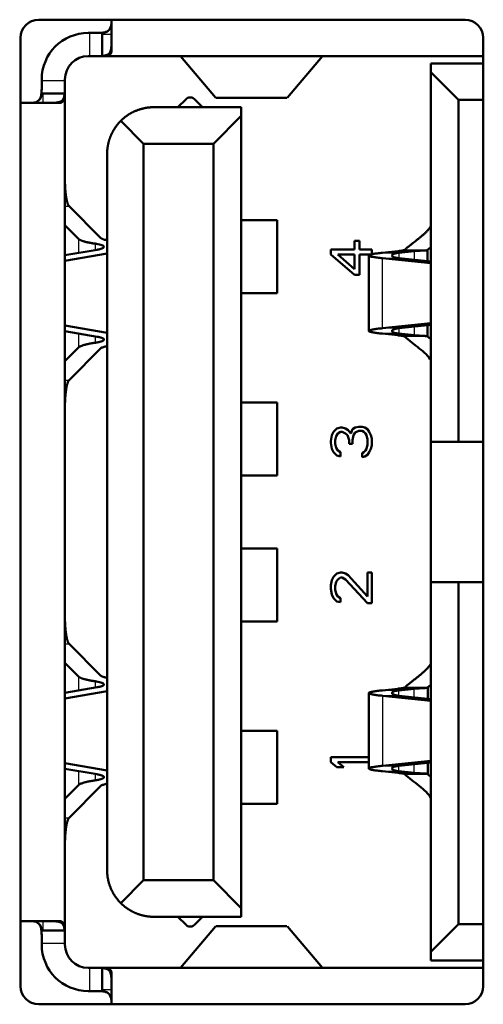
# Model space of a CAD drawing. Header units: millimetres. Extents: x 184 to 991, y 149 to 762.
# Tile 12 of 26: x 251.86 to 255.04, y 500.55 to 507.3. Entities that reach past the tile are written whole.
import ezdxf

# ---------------------------------------------------------------- set-up
doc = ezdxf.new("R2010")
doc.units = ezdxf.units.MM
doc.layers.add('1', color=7, linetype='Continuous', true_color=0xffffff)

msp = doc.modelspace()

# ---------------------------------------------------------------- linework, layer by layer
at = {"layer": '1', "color": 4, "linetype": 'Continuous', "lineweight": 50}
for p, q in [((254.9143, 507.2991), (251.9893, 507.2991)), ((252.4887, 507.0835), (252.4887, 507.2991)), ((252.3287, 507.2081), (252.3387, 507.2081)), ((252.3387, 507.2081), (252.3731, 507.2081)), ((252.4252, 507.1991), (252.4252, 507.2081)), ((252.4252, 507.0502), (252.4252, 507.1991)), ((251.8643, 507.1741), (251.8643, 500.6741)), ((255.0393, 500.6741), (255.0393, 507.1741)), ((252.3287, 507.0491), (252.3387, 507.0491)), ((252.387, 507.0491), (252.3387, 507.0491)), ((255.0393, 507.0491), (252.387, 507.0491)), ((252.9615, 507.0483), (253.2024, 506.7658)), ((253.9358, 507.0483), (253.695, 506.7658)), ((254.6787, 506.9991), (254.6787, 506.9391)), ((255.0393, 506.9991), (254.6787, 506.9991)), ((254.6787, 506.9391), (254.6787, 504.4041)), ((254.6787, 506.9391), (254.8687, 506.7491)), ((252.0097, 506.8791), (252.0097, 506.8891)), ((252.0097, 506.8447), (252.0097, 506.8791)), ((252.1687, 506.8891), (252.1687, 506.8791)), ((252.1687, 506.8791), (252.1687, 506.8308)), ((252.0097, 506.7926), (252.0187, 506.7926)), ((252.0187, 506.7926), (252.1676, 506.7926)), ((252.1687, 506.8308), (252.1687, 501.0174)), ((251.8587, 506.7291), (252.1343, 506.7291)), ((253.0004, 506.7549), (252.9446, 506.6991)), ((253.057, 506.7549), (253.1128, 506.6991)), ((253.2053, 506.7641), (253.6921, 506.7641)), ((255.0393, 506.7491), (254.8687, 506.7491)), ((254.8687, 506.7491), (254.8687, 504.4041)), ((252.7787, 506.6991), (253.3787, 506.6991)), ((253.3787, 506.6991), (253.3787, 506.6391)), ((252.5524, 506.6054), (252.7087, 506.4491)), ((253.1887, 506.4491), (253.3787, 506.6391)), ((253.3787, 506.6391), (253.3787, 501.2091)), ((253.1887, 506.4491), (252.7087, 506.4491)), ((252.7087, 506.4491), (252.7087, 501.3991)), ((253.1887, 506.4491), (253.1887, 501.3991)), ((252.4587, 506.3791), (252.4587, 501.4691)), ((252.4156, 505.8019), (252.1972, 506.0205)), ((253.3787, 505.9241), (253.6262, 505.9241)), ((253.6262, 505.4241), (253.6262, 505.9241)), ((252.1687, 505.8899), (252.2611, 505.7973)), ((254.1545, 505.7824), (254.1545, 505.7241)), ((254.1903, 505.7824), (254.1545, 505.7824)), ((254.1903, 505.7241), (254.1903, 505.7824)), ((252.3892, 505.7222), (252.1687, 505.6843)), ((253.9937, 505.7241), (253.9937, 505.6891)), ((254.1545, 505.7241), (253.9937, 505.7241)), ((254.2737, 505.7241), (254.1903, 505.7241)), ((254.2737, 505.6891), (254.2737, 505.7241)), ((254.453, 505.7126), (254.3474, 505.7014)), ((254.5654, 505.7126), (254.4598, 505.7014)), ((254.6785, 505.7389), (254.6575, 505.7209)), ((252.1687, 505.6462), (252.4587, 505.6961)), ((253.9937, 505.6891), (254.1545, 505.5491)), ((254.1545, 505.5899), (254.0413, 505.6891)), ((254.0413, 505.6891), (254.1545, 505.6891)), ((254.1545, 505.6891), (254.1545, 505.5899)), ((254.1903, 505.6891), (254.2737, 505.6891)), ((254.1903, 505.5491), (254.1903, 505.6891)), ((254.2537, 505.6827), (254.2537, 505.1655)), ((254.3474, 505.664), (254.6787, 505.6291)), ((254.4598, 505.664), (254.6787, 505.6409)), ((254.1545, 505.5491), (254.1903, 505.5491)), ((253.3787, 505.4241), (253.6262, 505.4241)), ((252.1687, 505.202), (252.4587, 505.1522)), ((254.3474, 505.1842), (254.6787, 505.2191)), ((254.4598, 505.1842), (254.6787, 505.2073)), ((252.3892, 505.126), (252.1687, 505.1639)), ((254.453, 505.1356), (254.3474, 505.1468)), ((254.5654, 505.1356), (254.4598, 505.1468)), ((254.6785, 505.1093), (254.6575, 505.1273)), ((252.2611, 505.0509), (252.1687, 504.9583)), ((252.4156, 505.0463), (252.1972, 504.8277)), ((253.3787, 504.6741), (253.6262, 504.6741)), ((253.6262, 504.1741), (253.6262, 504.6741)), ((254.0354, 504.4974), (254.0116, 504.4741)), ((254.0592, 504.5033), (254.0354, 504.4974)), ((254.0711, 504.5033), (254.0592, 504.5033)), ((254.095, 504.4974), (254.0711, 504.5033)), ((254.1128, 504.4858), (254.095, 504.4974)), ((254.1605, 504.5033), (254.1426, 504.4916)), ((254.1843, 504.5091), (254.1605, 504.5033)), ((254.2082, 504.5091), (254.1843, 504.5091)), ((254.226, 504.5033), (254.2082, 504.5091)), ((254.2439, 504.4916), (254.226, 504.5033)), ((253.9996, 504.4508), (253.9937, 504.4099)), ((254.0116, 504.4741), (253.9996, 504.4508)), ((254.0235, 504.4158), (254.0294, 504.4449)), ((254.0294, 504.4449), (254.0413, 504.4624)), ((254.0413, 504.4624), (254.0592, 504.4741)), ((254.0592, 504.4741), (254.0711, 504.4741)), ((254.0711, 504.4741), (254.095, 504.4624)), ((254.095, 504.4624), (254.1069, 504.4508)), ((254.1069, 504.4508), (254.1188, 504.4158)), ((254.1307, 504.4624), (254.1128, 504.4858)), ((254.1426, 504.4916), (254.1307, 504.4624)), ((254.1426, 504.4158), (254.1486, 504.4508)), ((254.1486, 504.4508), (254.1605, 504.4683)), ((254.1605, 504.4683), (254.1843, 504.4799)), ((254.1843, 504.4799), (254.2082, 504.4799)), ((254.2082, 504.4799), (254.2201, 504.4741)), ((254.2201, 504.4741), (254.232, 504.4624)), ((254.232, 504.4624), (254.2379, 504.4508)), ((254.2379, 504.4508), (254.2439, 504.4216)), ((254.2558, 504.4741), (254.2439, 504.4916)), ((254.2677, 504.4508), (254.2558, 504.4741)), ((254.2737, 504.4274), (254.2677, 504.4508)), ((253.9937, 504.4099), (253.9937, 504.3983)), ((253.9937, 504.3983), (253.9996, 504.3574)), ((254.0235, 504.3924), (254.0235, 504.4158)), ((254.0294, 504.3633), (254.0235, 504.3924)), ((254.0413, 504.3458), (254.0294, 504.3633)), ((254.1188, 504.4158), (254.1188, 504.3924)), ((254.1188, 504.3924), (254.1426, 504.3924)), ((254.1426, 504.3924), (254.1426, 504.4158)), ((254.2439, 504.3866), (254.2379, 504.3574)), ((254.2439, 504.4216), (254.2439, 504.3866)), ((254.2677, 504.3574), (254.2737, 504.3808)), ((254.2737, 504.3808), (254.2737, 504.4274)), ((254.6787, 504.4041), (254.8687, 504.4041)), ((254.6787, 503.4441), (254.6787, 504.4041)), ((254.8687, 504.4041), (255.0393, 504.4041)), ((253.9996, 504.3574), (254.0116, 504.3341)), ((254.0116, 504.3341), (254.0354, 504.3108)), ((254.0354, 504.3108), (254.0592, 504.3049)), ((254.0592, 504.3341), (254.0413, 504.3458)), ((254.0592, 504.3049), (254.0592, 504.3341)), ((254.2201, 504.3341), (254.2082, 504.3283)), ((254.2082, 504.3283), (254.2082, 504.2991)), ((254.2082, 504.2991), (254.226, 504.3049)), ((254.232, 504.3458), (254.2201, 504.3341)), ((254.226, 504.3049), (254.2439, 504.3166)), ((254.2379, 504.3574), (254.232, 504.3458)), ((254.2439, 504.3166), (254.2558, 504.3341)), ((254.2558, 504.3341), (254.2677, 504.3574)), ((253.3787, 504.1741), (253.6262, 504.1741)), ((253.3787, 503.6741), (253.6262, 503.6741)), ((253.6262, 503.1741), (253.6262, 503.6741)), ((254.0354, 503.5033), (254.0116, 503.4799)), ((254.0592, 503.5091), (254.0354, 503.5033)), ((254.0711, 503.5091), (254.0592, 503.5091)), ((254.095, 503.5033), (254.0711, 503.5091)), ((254.1128, 503.4916), (254.095, 503.5033)), ((254.2439, 503.3458), (254.1128, 503.4916)), ((254.2439, 503.5091), (254.2439, 503.3458)), ((254.2737, 503.5091), (254.2439, 503.5091)), ((254.2737, 503.2991), (254.2737, 503.5091)), ((253.9996, 503.4566), (253.9937, 503.4216)), ((253.9937, 503.4216), (253.9937, 503.3983)), ((254.0116, 503.4799), (253.9996, 503.4566)), ((254.0235, 503.4158), (254.0294, 503.4449)), ((254.0235, 503.3924), (254.0235, 503.4158)), ((254.0294, 503.4449), (254.0413, 503.4624)), ((254.0413, 503.4624), (254.0592, 503.4741)), ((254.0592, 503.4741), (254.0711, 503.4741)), ((254.0711, 503.4741), (254.095, 503.4624)), ((254.095, 503.4624), (254.2439, 503.2991)), ((254.6787, 503.4441), (254.8687, 503.4441)), ((254.6787, 503.4441), (254.6787, 500.9091)), ((254.8687, 503.4441), (255.0393, 503.4441)), ((254.8687, 503.4441), (254.8687, 501.0991)), ((253.9937, 503.3983), (253.9996, 503.3574)), ((253.9996, 503.3574), (254.0116, 503.3341)), ((254.0294, 503.3633), (254.0235, 503.3924)), ((254.0413, 503.3458), (254.0294, 503.3633)), ((254.0116, 503.3341), (254.0354, 503.3108)), ((254.0354, 503.3108), (254.0592, 503.3049)), ((254.0592, 503.3341), (254.0413, 503.3458)), ((254.0592, 503.3049), (254.0592, 503.3341)), ((254.2439, 503.2991), (254.2737, 503.2991)), ((253.3787, 503.1741), (253.6262, 503.1741)), ((252.4156, 502.8019), (252.1972, 503.0205)), ((252.1687, 502.8899), (252.2611, 502.7973)), ((252.3892, 502.7222), (252.1687, 502.6843)), ((252.1687, 502.6462), (252.4587, 502.6961)), ((254.2537, 502.6827), (254.2537, 502.1655)), ((254.453, 502.7126), (254.3474, 502.7014)), ((254.5654, 502.7126), (254.4598, 502.7014)), ((254.6785, 502.7389), (254.6575, 502.7209)), ((254.3474, 502.664), (254.6787, 502.6291)), ((254.4598, 502.664), (254.6787, 502.6409)), ((253.3787, 502.4241), (253.6262, 502.4241)), ((253.6262, 501.9241), (253.6262, 502.4241)), ((252.1687, 502.202), (252.4587, 502.1522)), ((253.9937, 502.2441), (253.9937, 502.2091)), ((254.2537, 502.2441), (253.9937, 502.2441)), ((253.9937, 502.2091), (254.0354, 502.1741)), ((254.0413, 502.2091), (254.2537, 502.2091)), ((254.0831, 502.1741), (254.0413, 502.2091)), ((254.3474, 502.1842), (254.6787, 502.2191)), ((254.4598, 502.1842), (254.6787, 502.2073)), ((252.3892, 502.126), (252.1687, 502.1639)), ((254.0354, 502.1741), (254.0831, 502.1741)), ((254.453, 502.1356), (254.3474, 502.1468)), ((254.5654, 502.1356), (254.4598, 502.1468)), ((254.6785, 502.1093), (254.6575, 502.1273)), ((252.2611, 502.0509), (252.1687, 501.9583)), ((252.4156, 502.0463), (252.1972, 501.8277)), ((253.3787, 501.9241), (253.6262, 501.9241)), ((252.7087, 501.3991), (252.5524, 501.2428)), ((253.1887, 501.3991), (252.7087, 501.3991)), ((253.1887, 501.3991), (253.3787, 501.2091)), ((253.3787, 501.2091), (253.3787, 501.1491)), ((252.7787, 501.1491), (253.3787, 501.1491)), ((253.0004, 501.0933), (252.9446, 501.1491)), ((253.057, 501.0933), (253.1128, 501.1491)), ((252.1343, 501.1191), (251.8587, 501.1191)), ((252.0187, 501.0556), (252.0097, 501.0556)), ((252.1676, 501.0556), (252.0187, 501.0556)), ((252.9615, 500.8), (253.2024, 501.0824)), ((253.6921, 501.0841), (253.2053, 501.0841)), ((253.9358, 500.8), (253.695, 501.0824)), ((254.6787, 500.9091), (254.8687, 501.0991)), ((255.0393, 501.0991), (254.8687, 501.0991)), ((252.0097, 500.9691), (252.0097, 501.0035)), ((252.1687, 501.0174), (252.1687, 500.9691)), ((252.0097, 500.9591), (252.0097, 500.9691)), ((252.1687, 500.9691), (252.1687, 500.9591)), ((254.6787, 500.8491), (254.6787, 500.9091)), ((252.3287, 500.7991), (252.3387, 500.7991)), ((252.3387, 500.7991), (252.387, 500.7991)), ((255.0393, 500.7991), (252.387, 500.7991)), ((252.4252, 500.6491), (252.4252, 500.798)), ((255.0393, 500.8491), (254.6787, 500.8491)), ((252.4887, 500.5491), (252.4887, 500.7647)), ((252.4252, 500.6401), (252.4252, 500.6491)), ((252.3287, 500.6401), (252.3387, 500.6401)), ((252.3731, 500.6401), (252.3387, 500.6401)), ((251.9893, 500.5491), (254.9143, 500.5491))]:
    msp.add_line(p, q, dxfattribs=at)
at = {"layer": '1', "color": 87, "linetype": 'Continuous', "lineweight": 25}
for p, q in [((252.3387, 507.2081), (252.3387, 507.0491)), ((252.4252, 507.1991), (252.4887, 507.1991)), ((252.9614, 507.0483), (253.936, 507.0483)), ((252.1687, 506.8791), (252.0097, 506.8791)), ((252.0187, 506.7291), (252.0187, 506.7926)), ((253.2024, 506.7658), (253.695, 506.7658)), ((252.1687, 506.0205), (252.1972, 506.0205)), ((252.2611, 505.7973), (252.2611, 505.7002)), ((252.3756, 505.764), (252.3756, 505.7199)), ((254.453, 505.7126), (254.5654, 505.7126)), ((254.5654, 505.7126), (254.5654, 505.6529)), ((254.3474, 505.7014), (254.4598, 505.7014)), ((254.3474, 505.1842), (254.3474, 505.664)), ((254.3474, 505.664), (254.4598, 505.664)), ((254.4598, 505.7014), (254.4598, 505.664)), ((254.4598, 505.1842), (254.3474, 505.1842)), ((254.4598, 505.1842), (254.4598, 505.1468)), ((254.5654, 505.1953), (254.5654, 505.1356)), ((252.2611, 505.148), (252.2611, 505.0509)), ((252.3756, 505.1283), (252.3756, 505.0842)), ((254.4598, 505.1468), (254.3474, 505.1468)), ((254.5654, 505.1356), (254.453, 505.1356)), ((252.1687, 504.8277), (252.1972, 504.8277)), ((252.1687, 503.0205), (252.1972, 503.0205)), ((252.2611, 502.7973), (252.2611, 502.7002)), ((252.3756, 502.764), (252.3756, 502.7199)), ((254.4598, 502.7014), (254.3474, 502.7014)), ((254.5654, 502.7126), (254.453, 502.7126)), ((254.4598, 502.664), (254.4598, 502.7014)), ((254.5654, 502.6529), (254.5654, 502.7126)), ((254.4598, 502.664), (254.3474, 502.664)), ((254.3474, 502.664), (254.3474, 502.1842)), ((252.2611, 502.148), (252.2611, 502.0509)), ((254.3474, 502.1842), (254.4598, 502.1842)), ((254.3474, 502.1468), (254.4598, 502.1468)), ((254.453, 502.1356), (254.5654, 502.1356)), ((254.4598, 502.1468), (254.4598, 502.1842)), ((254.5654, 502.1356), (254.5654, 502.1953)), ((252.3756, 502.1283), (252.3756, 502.0842)), ((252.1687, 501.8277), (252.1972, 501.8277)), ((252.0187, 501.0556), (252.0187, 501.1191)), ((253.2024, 501.0824), (253.695, 501.0824)), ((252.0097, 500.9691), (252.1687, 500.9691)), ((252.3387, 500.7991), (252.3387, 500.6401)), ((252.9614, 500.8), (253.936, 500.8)), ((252.4887, 500.6491), (252.4252, 500.6491))]:
    msp.add_line(p, q, dxfattribs=at)
at = {"layer": '1', "color": 4, "linetype": 'Continuous', "lineweight": 50}
for centre, radius, start, end in [((251.9893, 507.1741), 0.125, 90, 180), ((252.4252, 507.2716), 0.0635, 270, 0), ((254.9143, 507.1741), 0.125, 0, 90), ((252.3287, 506.8891), 0.319, 90, 180), ((252.3287, 506.8891), 0.16, 90, 180), ((251.9462, 506.7926), 0.0635, 270, 360), ((251.9462, 501.0556), 0.0635, 0, 90), ((252.3287, 500.9591), 0.319, 180, 270), ((252.3287, 500.9591), 0.16, 180, 270), ((251.9893, 500.6741), 0.125, 180, 270), ((254.9143, 500.6741), 0.125, 270, 0), ((252.4252, 500.5766), 0.0635, 0, 90)]:
    msp.add_arc(centre, radius, start, end, dxfattribs=at)
for centre, major_axis, start_param, end_param in [((252.9608, 506.8891), (-0.0004, 0.16), 6.179915, 6.283084), ((253.9366, 506.8891), (0.0004, 0.16), 0.000101, 0.103271), ((252.9608, 500.9591), (0.0004, 0.16), 3.141694, 3.244863), ((253.9366, 500.9591), (-0.0004, 0.16), 3.038323, 3.141492)]:
    msp.add_ellipse(centre, major_axis=major_axis, ratio=0.044199, start_param=start_param, end_param=end_param, dxfattribs=at)
for points, degree, knots in [([(252.3731, 507.2081), (252.3779, 507.2081), (252.3873, 507.2081), (252.4009, 507.2083), (252.4136, 507.2089), (252.4254, 507.2098), (252.4361, 507.2113), (252.4456, 507.2134), (252.4541, 507.2162), (252.4616, 507.2199), (252.467, 507.2238), (252.4699, 507.2265), (252.4709, 507.2276)], 3, [0, 0, 0, 0, 0.104482, 0.208964, 0.313446, 0.417928, 0.522411, 0.626893, 0.731375, 0.835857, 0.940339, 1, 1, 1, 1]), ([(252.4887, 507.1479), (252.4887, 507.1406), (252.4886, 507.1336), (252.4882, 507.1202), (252.4878, 507.1138), (252.4857, 507.0954), (252.4831, 507.085), (252.4761, 507.0723), (252.4732, 507.0686), (252.4681, 507.0639), (252.4663, 507.0625), (252.4623, 507.0599), (252.4602, 507.0587), (252.4534, 507.0556), (252.4484, 507.054), (252.4375, 507.0516), (252.4315, 507.0508), (252.4252, 507.0502)], 3, [0, 0, 0, 0, 0.125, 0.125, 0.25, 0.25, 0.5, 0.5, 0.625, 0.625, 0.6875, 0.6875, 0.75, 0.75, 0.875, 0.875, 1, 1, 1, 1]), ([(251.9902, 506.7469), (251.9913, 506.7479), (251.994, 506.7508), (251.9979, 506.7562), (252.0016, 506.7637), (252.0044, 506.7722), (252.0065, 506.7817), (252.008, 506.7924), (252.0089, 506.8042), (252.0095, 506.8169), (252.0097, 506.8305), (252.0097, 506.8399), (252.0097, 506.8447)], 3, [0, 0, 0, 0, 0.059734, 0.164208, 0.268682, 0.373156, 0.47763, 0.582104, 0.686578, 0.791052, 0.895526, 1, 1, 1, 1]), ([(252.1676, 506.7926), (252.167, 506.7863), (252.1662, 506.7804), (252.1644, 506.7723), (252.1637, 506.7696), (252.1621, 506.7646), (252.1612, 506.7622), (252.1581, 506.7555), (252.1555, 506.7515), (252.1509, 506.7464), (252.1492, 506.7448), (252.1455, 506.7419), (252.1435, 506.7406), (252.1372, 506.7371), (252.1325, 506.7353), (252.1246, 506.7332), (252.1219, 506.7326), (252.1162, 506.7315), (252.1133, 506.7311), (252.1042, 506.7301), (252.0978, 506.7297), (252.0842, 506.7292), (252.0772, 506.7291), (252.0699, 506.7291)], 3, [0, 0, 0, 0, 0.125, 0.125, 0.1875, 0.1875, 0.25, 0.25, 0.375, 0.375, 0.4375, 0.4375, 0.5, 0.5, 0.625, 0.625, 0.6875, 0.6875, 0.75, 0.75, 0.875, 0.875, 1, 1, 1, 1]), ([(253.057, 506.7549), (253.0454, 506.7665), (253.0217, 506.7667), (253.0066, 506.7611), (253.0004, 506.7549)], 2, [0, 0, 0, 0.5, 0.75, 1, 1, 1]), ([(252.7787, 506.6991), (252.7085, 506.6991), (252.6442, 506.6695), (252.5928, 506.6458), (252.5524, 506.6054)], 2, [0, 0, 0, 0.5, 0.5, 1, 1, 1]), ([(252.5524, 506.6054), (252.5125, 506.5655), (252.4883, 506.5136), (252.4752, 506.4854), (252.4675, 506.4537), (252.4587, 506.4173), (252.4587, 506.3791)], 2, [0, 0, 0, 0.5, 0.5, 0.75, 0.75, 1, 1, 1]), ([(252.1687, 506.2176), (252.1687, 506.1803), (252.1711, 506.1446), (252.1731, 506.1144), (252.1804, 506.0637), (252.1908, 506.0269), (252.1972, 506.0205)], 2, [0, 0, 0, 0.25, 0.25, 0.5, 0.75, 1, 1, 1]), ([(254.6787, 505.8832), (254.6608, 505.8509), (254.6002, 505.8022), (254.6001, 505.8021), (254.5484, 505.7617), (254.5173, 505.7374), (254.4993, 505.7211)], 2, [0, 0, 0, 0.5, 0.5, 0.75, 0.75, 1, 1, 1]), ([(252.4156, 505.8019), (252.4168, 505.8009), (252.4193, 505.7988), (252.4253, 505.796), (252.4325, 505.7934), (252.4407, 505.7911), (252.4493, 505.7891), (252.4556, 505.7879), (252.4587, 505.7874)], 3, [0, 0, 0, 0, 0.194635, 0.378074, 0.550323, 0.711388, 0.861277, 1, 1, 1, 1]), ([(252.3892, 505.7222), (252.3936, 505.723), (252.4033, 505.7249), (252.4163, 505.7283), (252.4281, 505.7326), (252.4362, 505.7378), (252.4381, 505.744), (252.4312, 505.7504), (252.4161, 505.7561), (252.3973, 505.7607), (252.3824, 505.763), (252.3756, 505.764)], 3, [0, 0, 0, 0, 0.070147, 0.155252, 0.255316, 0.37033, 0.500281, 0.651296, 0.784921, 0.901153, 1, 1, 1, 1]), ([(254.6578, 505.721), (254.6578, 505.7209), (254.6578, 505.7209), (254.6571, 505.7203), (254.6552, 505.7193), (254.6503, 505.7183), (254.6434, 505.7175), (254.6347, 505.717), (254.6241, 505.7165), (254.6118, 505.716), (254.5978, 505.7153), (254.5823, 505.7142), (254.5712, 505.7132), (254.5654, 505.7126)], 3, [0, 0, 0, 0, 0.000001, 0.000001, 0.111112, 0.222223, 0.333334, 0.444445, 0.555556, 0.666667, 0.777778, 0.888889, 1, 1, 1, 1]), ([(252.3892, 505.126), (252.4158, 505.1214), (252.4284, 505.1151), (252.4384, 505.1101), (252.4351, 505.0993), (252.4216, 505.0943), (252.4057, 505.0883), (252.3756, 505.0842)], 2, [0, 0, 0, 0.25, 0.25, 0.5, 0.75, 0.75, 1, 1, 1]), ([(254.6578, 505.1273), (254.6571, 505.1279), (254.6552, 505.1289), (254.6503, 505.13), (254.6434, 505.1307), (254.6347, 505.1312), (254.6241, 505.1317), (254.6118, 505.1322), (254.5978, 505.133), (254.5823, 505.134), (254.5712, 505.135), (254.5654, 505.1356)], 3, [0, 0, 0, 0, 0.111106, 0.222218, 0.333329, 0.444441, 0.555553, 0.666665, 0.777776, 0.888888, 1, 1, 1, 1]), ([(252.2611, 505.0509), (252.2629, 505.0524), (252.2664, 505.0554), (252.2742, 505.0597), (252.2836, 505.0637), (252.2944, 505.0675), (252.3064, 505.0709), (252.3193, 505.0741), (252.3328, 505.0771), (252.3468, 505.0797), (252.3609, 505.0821), (252.3708, 505.0835), (252.3756, 505.0842)], 3, [0, 0, 0, 0, 0.119004, 0.233777, 0.344323, 0.450643, 0.55274, 0.650617, 0.744277, 0.833725, 0.918964, 1, 1, 1, 1]), ([(252.4587, 505.0608), (252.4541, 505.06), (252.4444, 505.0581), (252.4321, 505.0547), (252.4214, 505.0508), (252.4176, 505.0478), (252.4156, 505.0463)], 3, [0, 0, 0, 0, 0.212304, 0.449726, 0.712287, 1, 1, 1, 1]), ([(252.1972, 504.8277), (252.191, 504.8214), (252.1854, 504.802), (252.1806, 504.7855), (252.1732, 504.735), (252.1711, 504.7036), (252.1687, 504.6687), (252.1687, 504.6306)], 2, [0, 0, 0, 0.25, 0.25, 0.5, 0.75, 0.75, 1, 1, 1]), ([(252.1687, 503.2176), (252.1687, 503.1803), (252.1711, 503.1446), (252.1731, 503.1144), (252.1804, 503.0637), (252.1908, 503.0269), (252.1972, 503.0205)], 2, [0, 0, 0, 0.25, 0.25, 0.5, 0.75, 1, 1, 1]), ([(254.6787, 502.8832), (254.6608, 502.8509), (254.6002, 502.8022), (254.6001, 502.8021), (254.5484, 502.7617), (254.5173, 502.7374), (254.4993, 502.7211)], 2, [0, 0, 0, 0.5, 0.5, 0.75, 0.75, 1, 1, 1]), ([(252.3892, 502.7222), (252.3936, 502.723), (252.4033, 502.7249), (252.4163, 502.7283), (252.4281, 502.7326), (252.4362, 502.7378), (252.4381, 502.744), (252.4312, 502.7504), (252.4161, 502.7561), (252.3973, 502.7607), (252.3824, 502.763), (252.3756, 502.764)], 3, [0, 0, 0, 0, 0.070147, 0.155252, 0.255316, 0.37033, 0.500281, 0.651296, 0.784921, 0.901153, 1, 1, 1, 1]), ([(252.4156, 502.8019), (252.4168, 502.8009), (252.4193, 502.7988), (252.4253, 502.796), (252.4325, 502.7934), (252.4407, 502.7911), (252.4493, 502.7891), (252.4556, 502.7879), (252.4587, 502.7874)], 3, [0, 0, 0, 0, 0.194635, 0.378074, 0.550323, 0.711388, 0.861277, 1, 1, 1, 1]), ([(254.6578, 502.7209), (254.6578, 502.7209), (254.6578, 502.7209), (254.6571, 502.7203), (254.6552, 502.7193), (254.6503, 502.7183), (254.6434, 502.7175), (254.6347, 502.717), (254.6241, 502.7165), (254.6118, 502.716), (254.5978, 502.7153), (254.5823, 502.7142), (254.5712, 502.7132), (254.5654, 502.7126)], 3, [0, 0, 0, 0, 0.000001, 0.000001, 0.111112, 0.222223, 0.333334, 0.444445, 0.555556, 0.666667, 0.777778, 0.888889, 1, 1, 1, 1]), ([(254.6578, 502.1273), (254.6571, 502.1279), (254.6552, 502.1289), (254.6503, 502.13), (254.6434, 502.1307), (254.6347, 502.1312), (254.6241, 502.1317), (254.6118, 502.1322), (254.5978, 502.133), (254.5823, 502.134), (254.5712, 502.135), (254.5654, 502.1356)], 3, [0, 0, 0, 0, 0.111106, 0.222218, 0.333329, 0.444441, 0.555553, 0.666665, 0.777776, 0.888888, 1, 1, 1, 1]), ([(252.2611, 502.0509), (252.2629, 502.0524), (252.2664, 502.0554), (252.2742, 502.0597), (252.2836, 502.0637), (252.2944, 502.0675), (252.3064, 502.0709), (252.3193, 502.0741), (252.3328, 502.0771), (252.3468, 502.0797), (252.3609, 502.0821), (252.3708, 502.0835), (252.3756, 502.0842)], 3, [0, 0, 0, 0, 0.119004, 0.233777, 0.344323, 0.450643, 0.55274, 0.650617, 0.744277, 0.833725, 0.918964, 1, 1, 1, 1]), ([(252.3892, 502.126), (252.4158, 502.1214), (252.4284, 502.1151), (252.4384, 502.1101), (252.4351, 502.0993), (252.4216, 502.0943), (252.4057, 502.0883), (252.3756, 502.0842)], 2, [0, 0, 0, 0.25, 0.25, 0.5, 0.75, 0.75, 1, 1, 1]), ([(252.4587, 502.0608), (252.4541, 502.06), (252.4444, 502.0581), (252.4321, 502.0547), (252.4214, 502.0508), (252.4176, 502.0478), (252.4156, 502.0463)], 3, [0, 0, 0, 0, 0.212304, 0.449726, 0.712287, 1, 1, 1, 1]), ([(252.1972, 501.8277), (252.191, 501.8214), (252.1854, 501.802), (252.1806, 501.7855), (252.1732, 501.735), (252.1711, 501.7036), (252.1687, 501.6687), (252.1687, 501.6306)], 2, [0, 0, 0, 0.25, 0.25, 0.5, 0.75, 0.75, 1, 1, 1]), ([(252.4587, 501.4691), (252.4587, 501.3989), (252.4883, 501.3347), (252.512, 501.2832), (252.5524, 501.2428)], 2, [0, 0, 0, 0.5, 0.5, 1, 1, 1]), ([(252.5524, 501.2428), (252.5923, 501.2029), (252.6442, 501.1787), (252.6724, 501.1656), (252.7041, 501.1579), (252.7405, 501.1491), (252.7787, 501.1491)], 2, [0, 0, 0, 0.5, 0.5, 0.75, 0.75, 1, 1, 1]), ([(252.0097, 501.0035), (252.0097, 501.0083), (252.0097, 501.0177), (252.0095, 501.0313), (252.0089, 501.0441), (252.008, 501.0558), (252.0065, 501.0665), (252.0044, 501.076), (252.0016, 501.0845), (251.9979, 501.092), (251.994, 501.0975), (251.9913, 501.1004), (251.9902, 501.1014)], 3, [0, 0, 0, 0, 0.104474, 0.208948, 0.313422, 0.417896, 0.52237, 0.626844, 0.731318, 0.835792, 0.940266, 1, 1, 1, 1]), ([(252.0699, 501.1191), (252.0772, 501.1191), (252.0842, 501.119), (252.0976, 501.1186), (252.104, 501.1182), (252.1224, 501.1161), (252.1328, 501.1136), (252.1455, 501.1065), (252.1492, 501.1036), (252.1539, 501.0985), (252.1553, 501.0967), (252.1579, 501.0927), (252.1591, 501.0906), (252.1622, 501.0838), (252.1638, 501.0788), (252.1662, 501.0679), (252.167, 501.0619), (252.1676, 501.0556)], 3, [0, 0, 0, 0, 0.125, 0.125, 0.25, 0.25, 0.5, 0.5, 0.625, 0.625, 0.6875, 0.6875, 0.75, 0.75, 0.875, 0.875, 1, 1, 1, 1]), ([(253.0004, 501.0933), (253.012, 501.0817), (253.0357, 501.0816), (253.0508, 501.0871), (253.057, 501.0933)], 2, [0, 0, 0, 0.5, 0.75, 1, 1, 1]), ([(252.4252, 500.798), (252.4315, 500.7974), (252.4374, 500.7966), (252.4455, 500.7948), (252.4482, 500.7941), (252.4532, 500.7925), (252.4556, 500.7916), (252.4623, 500.7885), (252.4663, 500.786), (252.4714, 500.7813), (252.473, 500.7796), (252.4759, 500.7759), (252.4772, 500.7739), (252.4807, 500.7676), (252.4825, 500.7629), (252.4846, 500.7551), (252.4852, 500.7523), (252.4863, 500.7466), (252.4867, 500.7437), (252.4877, 500.7346), (252.4881, 500.7282), (252.4886, 500.7146), (252.4887, 500.7076), (252.4887, 500.7003)], 3, [0, 0, 0, 0, 0.125, 0.125, 0.1875, 0.1875, 0.25, 0.25, 0.375, 0.375, 0.4375, 0.4375, 0.5, 0.5, 0.625, 0.625, 0.6875, 0.6875, 0.75, 0.75, 0.875, 0.875, 1, 1, 1, 1]), ([(252.4709, 500.6206), (252.4699, 500.6217), (252.467, 500.6244), (252.4616, 500.6283), (252.4541, 500.632), (252.4456, 500.6348), (252.4361, 500.6369), (252.4254, 500.6384), (252.4136, 500.6394), (252.4009, 500.6399), (252.3873, 500.6401), (252.3779, 500.6401), (252.3731, 500.6401)], 3, [0, 0, 0, 0, 0.059661, 0.164143, 0.268625, 0.373107, 0.477589, 0.582072, 0.686554, 0.791036, 0.895518, 1, 1, 1, 1])]:
    msp.add_open_spline(points, degree=degree, knots=knots, dxfattribs=at)
for points, degree in [([(252.4887, 507.0835), (252.4887, 507.0811), (252.4882, 507.0766), (252.4863, 507.0707), (252.483, 507.0656), (252.4785, 507.0615), (252.4728, 507.0581), (252.4659, 507.0553), (252.4578, 507.0532), (252.4486, 507.0516), (252.4382, 507.0505), (252.4267, 507.0497), (252.4143, 507.0493), (252.401, 507.0491), (252.3917, 507.0491), (252.387, 507.0491)], 3), ([(252.1687, 506.8308), (252.1687, 506.8261), (252.1687, 506.8168), (252.1685, 506.8035), (252.1681, 506.7911), (252.1673, 506.7796), (252.1662, 506.7692), (252.1646, 506.76), (252.1625, 506.7519), (252.1597, 506.745), (252.1563, 506.7393), (252.1522, 506.7348), (252.1471, 506.7315), (252.1412, 506.7295), (252.1367, 506.7291), (252.1343, 506.7291)], 3), ([(252.2611, 505.7973), (252.2709, 505.7876), (252.3298, 505.7703), (252.3756, 505.764)], 2), ([(254.4993, 505.7209), (254.4989, 505.7205), (254.4975, 505.7197), (254.4938, 505.7186), (254.4885, 505.7174), (254.4817, 505.7162), (254.4735, 505.715), (254.464, 505.7138), (254.4568, 505.713), (254.453, 505.7126)], 3), ([(254.6575, 505.7209), (254.6575, 505.6432)], 1), ([(254.3474, 505.7014), (254.3408, 505.7008), (254.3282, 505.6994), (254.3112, 505.6973), (254.2962, 505.6952), (254.2833, 505.6931), (254.2726, 505.691), (254.2642, 505.689), (254.2582, 505.6869), (254.2545, 505.6848), (254.2533, 505.6827), (254.2545, 505.6806), (254.2582, 505.6786), (254.2642, 505.6765), (254.2726, 505.6744), (254.2833, 505.6723), (254.2962, 505.6702), (254.3112, 505.6682), (254.3282, 505.6661), (254.3408, 505.6647), (254.3474, 505.664)], 3), ([(254.4598, 505.7014), (254.456, 505.701), (254.4486, 505.7001), (254.4387, 505.6982), (254.4303, 505.6959), (254.4233, 505.6933), (254.418, 505.6905), (254.4144, 505.6875), (254.4126, 505.6843), (254.4126, 505.6812), (254.4144, 505.678), (254.418, 505.675), (254.4233, 505.6722), (254.4302, 505.6696), (254.4387, 505.6673), (254.4486, 505.6654), (254.456, 505.6644), (254.4598, 505.664)], 3), ([(254.3474, 505.1468), (254.3408, 505.1475), (254.3282, 505.1488), (254.3112, 505.1509), (254.2962, 505.153), (254.2833, 505.1551), (254.2726, 505.1572), (254.2642, 505.1593), (254.2582, 505.1613), (254.2545, 505.1634), (254.2533, 505.1655), (254.2545, 505.1676), (254.2582, 505.1697), (254.2642, 505.1717), (254.2726, 505.1738), (254.2833, 505.1759), (254.2962, 505.178), (254.3112, 505.1801), (254.3282, 505.1821), (254.3408, 505.1835), (254.3474, 505.1842)], 3), ([(254.4598, 505.1468), (254.456, 505.1472), (254.4486, 505.1482), (254.4387, 505.1501), (254.4303, 505.1523), (254.4233, 505.1549), (254.418, 505.1577), (254.4144, 505.1607), (254.4126, 505.1639), (254.4126, 505.167), (254.4144, 505.1702), (254.418, 505.1732), (254.4233, 505.176), (254.4302, 505.1786), (254.4387, 505.1809), (254.4486, 505.1828), (254.456, 505.1838), (254.4598, 505.1842)], 3), ([(254.6575, 505.205), (254.6575, 505.1273)], 1), ([(254.4993, 505.1273), (254.4989, 505.1277), (254.4975, 505.1285), (254.4938, 505.1297), (254.4885, 505.1309), (254.4817, 505.1321), (254.4735, 505.1333), (254.464, 505.1344), (254.4568, 505.1352), (254.453, 505.1356)], 3), ([(254.6787, 504.9648), (254.6638, 504.9919), (254.6039, 505.0461), (254.5292, 505.1002), (254.4993, 505.1273)], 3), ([(252.2611, 502.7973), (252.2709, 502.7876), (252.3298, 502.7703), (252.3756, 502.764)], 2), ([(254.3474, 502.7014), (254.3408, 502.7008), (254.3282, 502.6994), (254.3112, 502.6973), (254.2962, 502.6952), (254.2833, 502.6931), (254.2726, 502.691), (254.2642, 502.689), (254.2582, 502.6869), (254.2545, 502.6848), (254.2533, 502.6827), (254.2545, 502.6806), (254.2582, 502.6786), (254.2642, 502.6765), (254.2726, 502.6744), (254.2833, 502.6723), (254.2962, 502.6702), (254.3112, 502.6682), (254.3282, 502.6661), (254.3408, 502.6647), (254.3474, 502.664)], 3), ([(254.4598, 502.7014), (254.456, 502.701), (254.4486, 502.7001), (254.4387, 502.6982), (254.4303, 502.6959), (254.4233, 502.6933), (254.418, 502.6905), (254.4144, 502.6875), (254.4126, 502.6843), (254.4126, 502.6812), (254.4144, 502.678), (254.418, 502.675), (254.4233, 502.6722), (254.4302, 502.6696), (254.4387, 502.6673), (254.4486, 502.6654), (254.456, 502.6644), (254.4598, 502.664)], 3), ([(254.4993, 502.7209), (254.4989, 502.7205), (254.4975, 502.7197), (254.4938, 502.7186), (254.4885, 502.7174), (254.4817, 502.7162), (254.4735, 502.715), (254.464, 502.7138), (254.4568, 502.713), (254.453, 502.7126)], 3), ([(254.6578, 502.6431), (254.6578, 502.6691), (254.6578, 502.695), (254.6578, 502.7209)], 3), ([(254.6578, 502.1273), (254.6578, 502.1532), (254.6578, 502.1791), (254.6578, 502.2051)], 3), ([(254.3474, 502.1468), (254.3408, 502.1475), (254.3282, 502.1488), (254.3112, 502.1509), (254.2962, 502.153), (254.2833, 502.1551), (254.2726, 502.1572), (254.2642, 502.1593), (254.2582, 502.1613), (254.2545, 502.1634), (254.2533, 502.1655), (254.2545, 502.1676), (254.2582, 502.1697), (254.2642, 502.1717), (254.2726, 502.1738), (254.2833, 502.1759), (254.2962, 502.178), (254.3112, 502.1801), (254.3282, 502.1821), (254.3408, 502.1835), (254.3474, 502.1842)], 3), ([(254.4598, 502.1468), (254.456, 502.1472), (254.4486, 502.1482), (254.4387, 502.1501), (254.4303, 502.1523), (254.4233, 502.1549), (254.418, 502.1577), (254.4144, 502.1607), (254.4126, 502.1639), (254.4126, 502.167), (254.4144, 502.1702), (254.418, 502.1732), (254.4233, 502.176), (254.4302, 502.1786), (254.4387, 502.1809), (254.4486, 502.1828), (254.456, 502.1838), (254.4598, 502.1842)], 3), ([(254.4993, 502.1273), (254.4989, 502.1277), (254.4975, 502.1285), (254.4938, 502.1297), (254.4885, 502.1309), (254.4817, 502.1321), (254.4735, 502.1333), (254.464, 502.1344), (254.4568, 502.1352), (254.453, 502.1356)], 3), ([(254.6787, 501.9648), (254.6638, 501.9919), (254.6039, 502.0461), (254.5292, 502.1002), (254.4993, 502.1273)], 3), ([(252.1343, 501.1191), (252.1367, 501.1191), (252.1412, 501.1187), (252.1471, 501.1167), (252.1522, 501.1134), (252.1563, 501.1089), (252.1597, 501.1032), (252.1625, 501.0963), (252.1646, 501.0882), (252.1662, 501.079), (252.1673, 501.0686), (252.1681, 501.0572), (252.1685, 501.0447), (252.1687, 501.0314), (252.1687, 501.0222), (252.1687, 501.0174)], 3), ([(252.387, 500.7991), (252.3917, 500.7991), (252.401, 500.7991), (252.4143, 500.7989), (252.4267, 500.7985), (252.4382, 500.7978), (252.4486, 500.7966), (252.4578, 500.795), (252.4659, 500.7929), (252.4728, 500.7902), (252.4785, 500.7867), (252.483, 500.7826), (252.4863, 500.7775), (252.4882, 500.7716), (252.4887, 500.7671), (252.4887, 500.7647)], 3)]:
    msp.add_open_spline(points, degree=degree, dxfattribs=at)
at = {"layer": '1', "color": 87, "linetype": 'Continuous', "lineweight": 25}
for points, degree in [([(254.4993, 505.7211), (254.6577, 505.7209)], 1), ([(254.6577, 505.1273), (254.4993, 505.1271)], 1), ([(254.6577, 502.7209), (254.6049, 502.7209), (254.5521, 502.7209), (254.4993, 502.7209)], 3), ([(254.4993, 502.1273), (254.5521, 502.1273), (254.6049, 502.1273), (254.6577, 502.1273)], 3)]:
    msp.add_open_spline(points, degree=degree, dxfattribs=at)

doc.saveas('drawing.dxf')
